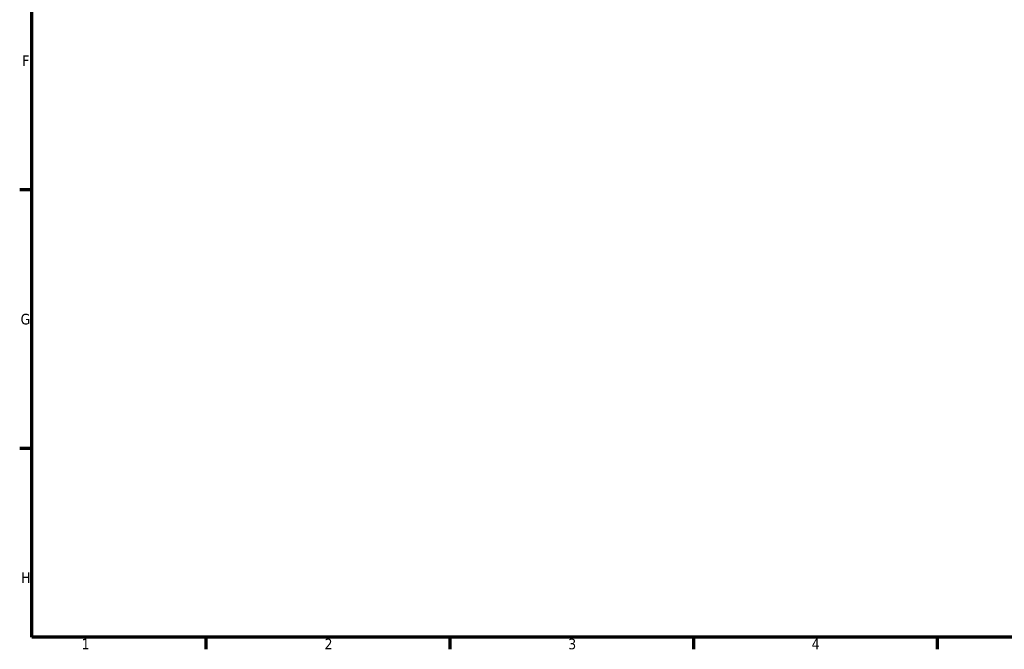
# Model space of a CAD drawing. Header units: millimetres. Extents: x 0 to 899, y -289 to 684.
# Tile 1 of 4: x 17 to 300, y 17 to 197. Entities that reach past the tile are written whole.
import ezdxf

# ---------------------------------------------------------------- set-up
doc = ezdxf.new("R2010")
doc.units = ezdxf.units.MM
doc.layers.add('Border (ANSI)', color=7, linetype='Continuous', lineweight=70)
doc.styles.add('Note Text (ANSI)', font='tahoma.ttf')

# ---------------------------------------------------------------- blocks, each defined once
blk = doc.blocks.new('Borders Default Border')
at = {"layer": 'Border (ANSI)'}
for p, q in [((20, 148.5), (16.55, 148.5)), ((20, 74.25), (16.55, 74.25)), ((70.08, 20), (70.08, 16.55)), ((140.17, 20), (140.17, 16.55)), ((210.25, 20), (210.25, 16.55)), ((280.33, 20), (280.33, 16.55))]:
    blk.add_line(p, q, dxfattribs=at)
at = {"layer": 'Border (ANSI)', "flags": 128}
blk.add_lwpolyline([(20, 20), (20, 574), (821, 574), (821, 20), (20, 20)], dxfattribs=at)
at = {"layer": 'Border (ANSI)', "char_height": 3.05, "attachment_point": 7, "style": 'Note Text (ANSI)'}
for s, insert in [('F', (17.29, 184.1)), ('G', (16.81, 109.79)), ('H', (16.97, 35.6)), ('1', (34.35, 16.55)), ('2', (104.2, 16.55)), ('3', (174.26, 16.49)), ('4', (244.23, 16.55))]:
    blk.add_mtext(s, dxfattribs=dict(at, insert=insert))

msp = doc.modelspace()

# ---------------------------------------------------------------- block references
msp.add_blockref('Borders Default Border', (0, 0))

doc.saveas('drawing.dxf')
